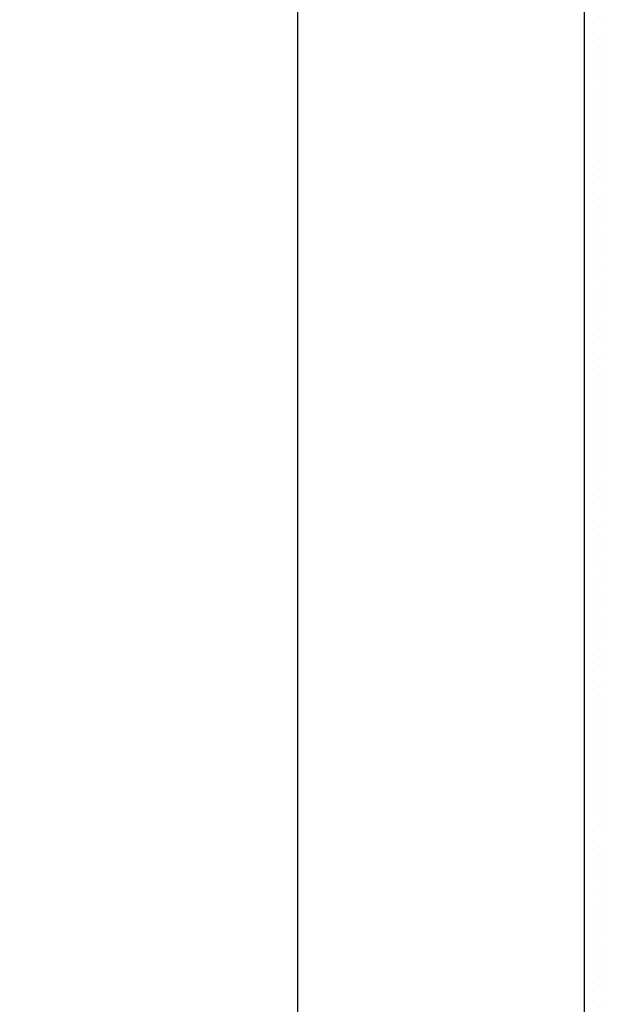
# Model space of a CAD drawing. Header units: metres. Extents: x 5.7 to 89.8, y 4 to 63.5.
# Tile 185 of 256: x 30.1 to 30.8, y 47.6 to 48.7. Entities that reach past the tile are written whole.
import ezdxf

# ---------------------------------------------------------------- set-up
doc = ezdxf.new("R2010")
doc.units = ezdxf.units.M
doc.header["$MEASUREMENT"] = 0
doc.layers.add('PDF17_hatch-borshi', color=7, linetype='Continuous')
doc.layers.add('PDF17_wall', color=7, linetype='Continuous')

msp = doc.modelspace()

# ---------------------------------------------------------------- linework, layer by layer
at = {"layer": 'PDF17_hatch-borshi', "lineweight": 18}
for points in [[(30.7845, 48.6729), (30.7845, 48.6729)], [(30.7845, 48.6729), (30.7845, 48.6729)], [(30.7845, 48.6729), (30.7845, 48.6729)], [(30.7942, 48.6729), (30.7942, 48.6729)], [(30.7942, 48.6729), (30.7942, 48.6729)], [(30.7749, 48.6632), (30.7749, 48.6632)], [(30.7749, 48.6632), (30.7749, 48.6632)], [(30.7845, 48.6632), (30.7845, 48.6632)], [(30.7942, 48.6632), (30.7942, 48.6632)], [(30.7942, 48.6632), (30.7942, 48.6632)], [(30.7749, 48.6536), (30.7749, 48.6536)], [(30.7845, 48.6536), (30.7845, 48.6536)], [(30.7845, 48.6536), (30.7845, 48.6536)], [(30.7942, 48.6536), (30.7942, 48.6536)], [(30.7942, 48.6536), (30.7942, 48.6536)], [(30.7942, 48.6536), (30.7942, 48.6536)], [(30.7845, 48.644), (30.7845, 48.644)], [(30.7845, 48.644), (30.7845, 48.644)], [(30.7845, 48.644), (30.7845, 48.644)], [(30.7942, 48.644), (30.7942, 48.644)], [(30.7749, 48.6343), (30.7749, 48.6343)], [(30.7749, 48.6343), (30.7749, 48.6343)], [(30.7845, 48.6343), (30.7845, 48.6343)], [(30.7845, 48.6247), (30.7845, 48.6247)], [(30.7845, 48.6247), (30.7845, 48.6247)], [(30.7845, 48.6247), (30.7845, 48.6247)], [(30.7942, 48.6343), (30.7942, 48.6343)], [(30.7942, 48.6343), (30.7942, 48.6343)], [(30.7942, 48.6343), (30.7942, 48.6343)], [(30.7942, 48.6343), (30.7942, 48.6343)], [(30.7942, 48.6247), (30.7942, 48.6247)], [(30.7749, 48.6151), (30.7749, 48.6151)], [(30.7749, 48.6151), (30.7749, 48.6151)], [(30.7845, 48.6151), (30.7845, 48.6151)], [(30.7845, 48.6151), (30.7845, 48.6151)], [(30.7942, 48.6151), (30.7942, 48.6151)], [(30.7942, 48.6151), (30.7942, 48.6151)], [(30.7942, 48.6151), (30.7942, 48.6151)], [(30.7942, 48.6055), (30.7942, 48.6055)], [(30.7942, 48.6055), (30.7942, 48.6055)], [(30.7942, 48.6055), (30.7942, 48.6055)], [(30.7749, 48.5958), (30.7749, 48.5958)], [(30.7845, 48.5958), (30.7845, 48.5958)], [(30.7845, 48.5958), (30.7845, 48.5958)], [(30.7942, 48.5958), (30.7942, 48.5958)], [(30.7942, 48.5958), (30.7942, 48.5958)], [(30.7749, 48.5862), (30.7749, 48.5862)], [(30.7749, 48.5862), (30.7749, 48.5862)], [(30.7845, 48.5862), (30.7845, 48.5862)], [(30.7845, 48.5862), (30.7845, 48.5862)], [(30.7942, 48.5862), (30.7942, 48.5862)], [(30.7942, 48.5862), (30.7942, 48.5862)], [(30.7749, 48.5766), (30.7749, 48.5766)], [(30.7845, 48.5766), (30.7845, 48.5766)], [(30.7942, 48.5766), (30.7942, 48.5766)], [(30.7749, 48.5669), (30.7749, 48.5669)], [(30.7749, 48.5669), (30.7749, 48.5669)], [(30.7749, 48.5669), (30.7749, 48.5669)], [(30.7845, 48.5669), (30.7845, 48.5669)], [(30.7845, 48.5573), (30.7845, 48.5573)], [(30.7845, 48.5573), (30.7845, 48.5573)], [(30.7845, 48.5573), (30.7845, 48.5573)], [(30.7942, 48.5669), (30.7942, 48.5669)], [(30.7942, 48.5669), (30.7942, 48.5669)], [(30.7942, 48.5669), (30.7942, 48.5669)], [(30.7942, 48.5573), (30.7942, 48.5573)], [(30.7749, 48.5477), (30.7749, 48.5477)], [(30.7749, 48.5477), (30.7749, 48.5477)], [(30.7845, 48.5477), (30.7845, 48.5477)], [(30.7845, 48.5477), (30.7845, 48.5477)], [(30.7942, 48.5477), (30.7942, 48.5477)], [(30.7942, 48.5477), (30.7942, 48.5477)], [(30.7942, 48.5477), (30.7942, 48.5477)], [(30.7749, 48.538), (30.7749, 48.538)], [(30.7749, 48.538), (30.7749, 48.538)], [(30.7845, 48.538), (30.7845, 48.538)], [(30.7942, 48.538), (30.7942, 48.538)], [(30.7942, 48.538), (30.7942, 48.538)], [(30.7749, 48.5284), (30.7749, 48.5284)], [(30.7749, 48.5284), (30.7749, 48.5284)], [(30.7845, 48.5284), (30.7845, 48.5284)], [(30.7845, 48.5284), (30.7845, 48.5284)], [(30.7942, 48.5284), (30.7942, 48.5284)], [(30.7749, 48.5188), (30.7749, 48.5188)], [(30.7749, 48.5188), (30.7749, 48.5188)], [(30.7845, 48.5188), (30.7845, 48.5188)], [(30.7942, 48.5188), (30.7942, 48.5188)], [(30.7942, 48.5188), (30.7942, 48.5188)], [(30.7942, 48.5188), (30.7942, 48.5188)], [(30.7749, 48.5091), (30.7749, 48.5091)], [(30.7845, 48.5091), (30.7845, 48.5091)], [(30.7845, 48.5091), (30.7845, 48.5091)], [(30.7942, 48.5091), (30.7942, 48.5091)], [(30.7749, 48.4995), (30.7749, 48.4995)], [(30.7749, 48.4995), (30.7749, 48.4995)], [(30.7749, 48.4995), (30.7749, 48.4995)], [(30.7749, 48.4899), (30.7749, 48.4899)], [(30.7749, 48.4899), (30.7749, 48.4899)], [(30.7845, 48.4995), (30.7845, 48.4995)], [(30.7845, 48.4899), (30.7845, 48.4899)], [(30.7845, 48.4899), (30.7845, 48.4899)], [(30.7942, 48.4995), (30.7942, 48.4995)], [(30.7942, 48.4995), (30.7942, 48.4995)], [(30.7942, 48.4899), (30.7942, 48.4899)], [(30.7942, 48.4899), (30.7942, 48.4899)], [(30.7749, 48.4803), (30.7749, 48.4803)], [(30.7845, 48.4803), (30.7845, 48.4803)], [(30.7845, 48.4803), (30.7845, 48.4803)], [(30.7942, 48.4803), (30.7942, 48.4803)], [(30.7942, 48.4803), (30.7942, 48.4803)], [(30.7749, 48.4706), (30.7749, 48.4706)], [(30.7749, 48.4706), (30.7749, 48.4706)], [(30.7845, 48.4706), (30.7845, 48.4706)], [(30.7942, 48.4706), (30.7942, 48.4706)], [(30.7749, 48.461), (30.7749, 48.461)], [(30.7845, 48.461), (30.7845, 48.461)], [(30.7845, 48.461), (30.7845, 48.461)], [(30.7845, 48.461), (30.7845, 48.461)], [(30.7942, 48.461), (30.7942, 48.461)], [(30.7942, 48.461), (30.7942, 48.461)], [(30.7749, 48.4514), (30.7749, 48.4514)], [(30.7749, 48.4514), (30.7749, 48.4514)], [(30.7845, 48.4514), (30.7845, 48.4514)], [(30.7942, 48.4514), (30.7942, 48.4514)], [(30.7942, 48.4514), (30.7942, 48.4514)], [(30.7749, 48.4417), (30.7749, 48.4417)], [(30.7749, 48.4417), (30.7749, 48.4417)], [(30.7749, 48.4321), (30.7749, 48.4321)], [(30.7845, 48.4417), (30.7845, 48.4417)], [(30.7845, 48.4321), (30.7845, 48.4321)], [(30.7845, 48.4321), (30.7845, 48.4321)], [(30.7845, 48.4321), (30.7845, 48.4321)], [(30.7942, 48.4321), (30.7942, 48.4321)], [(30.7942, 48.4321), (30.7942, 48.4321)], [(30.7749, 48.4225), (30.7749, 48.4225)], [(30.7749, 48.4225), (30.7749, 48.4225)], [(30.7845, 48.4225), (30.7845, 48.4225)], [(30.7942, 48.4225), (30.7942, 48.4225)], [(30.7749, 48.4128), (30.7749, 48.4128)], [(30.7845, 48.4128), (30.7845, 48.4128)], [(30.7942, 48.4128), (30.7942, 48.4128)], [(30.7942, 48.4128), (30.7942, 48.4128)], [(30.7749, 48.4032), (30.7749, 48.4032)], [(30.7749, 48.4032), (30.7749, 48.4032)], [(30.7749, 48.4032), (30.7749, 48.4032)], [(30.7845, 48.4032), (30.7845, 48.4032)], [(30.7845, 48.4032), (30.7845, 48.4032)], [(30.7845, 48.3936), (30.7845, 48.3936)], [(30.7942, 48.3936), (30.7942, 48.3936)], [(30.7942, 48.3936), (30.7942, 48.3936)], [(30.7942, 48.3936), (30.7942, 48.3936)], [(30.7942, 48.3936), (30.7942, 48.3936)], [(30.7749, 48.3839), (30.7749, 48.3839)], [(30.7749, 48.3839), (30.7749, 48.3839)], [(30.7845, 48.3839), (30.7845, 48.3839)], [(30.7749, 48.3743), (30.7749, 48.3743)], [(30.7749, 48.3743), (30.7749, 48.3743)], [(30.7749, 48.3743), (30.7749, 48.3743)], [(30.7845, 48.3647), (30.7845, 48.3647)], [(30.7845, 48.3647), (30.7845, 48.3647)], [(30.7942, 48.3743), (30.7942, 48.3743)], [(30.7942, 48.3647), (30.7942, 48.3647)], [(30.7942, 48.3647), (30.7942, 48.3647)], [(30.7942, 48.3647), (30.7942, 48.3647)], [(30.7749, 48.355), (30.7749, 48.355)], [(30.7845, 48.355), (30.7845, 48.355)], [(30.7942, 48.355), (30.7942, 48.355)], [(30.7749, 48.3454), (30.7749, 48.3454)], [(30.7749, 48.3454), (30.7749, 48.3454)], [(30.7749, 48.3454), (30.7749, 48.3454)], [(30.7845, 48.3454), (30.7845, 48.3454)], [(30.7942, 48.3454), (30.7942, 48.3454)], [(30.7942, 48.3454), (30.7942, 48.3454)], [(30.7942, 48.3454), (30.7942, 48.3454)], [(30.7845, 48.3358), (30.7845, 48.3358)], [(30.7845, 48.3358), (30.7845, 48.3358)], [(30.7845, 48.3358), (30.7845, 48.3358)], [(30.7749, 48.3262), (30.7749, 48.3262)], [(30.7749, 48.3262), (30.7749, 48.3262)], [(30.7845, 48.3262), (30.7845, 48.3262)], [(30.7942, 48.3262), (30.7942, 48.3262)], [(30.7942, 48.3262), (30.7942, 48.3262)], [(30.7942, 48.3262), (30.7942, 48.3262)], [(30.7749, 48.3165), (30.7749, 48.3165)], [(30.7845, 48.3165), (30.7845, 48.3165)], [(30.7845, 48.3165), (30.7845, 48.3165)], [(30.7942, 48.3165), (30.7942, 48.3165)], [(30.7749, 48.3069), (30.7749, 48.3069)], [(30.7845, 48.3069), (30.7845, 48.3069)], [(30.7845, 48.3069), (30.7845, 48.3069)], [(30.7845, 48.2973), (30.7845, 48.2973)], [(30.7845, 48.2973), (30.7845, 48.2973)], [(30.7942, 48.3069), (30.7942, 48.3069)], [(30.7942, 48.2973), (30.7942, 48.2973)], [(30.7942, 48.2973), (30.7942, 48.2973)], [(30.7942, 48.2973), (30.7942, 48.2973)], [(30.7749, 48.2876), (30.7749, 48.2876)], [(30.7845, 48.2876), (30.7845, 48.2876)], [(30.7749, 48.278), (30.7749, 48.278)], [(30.7749, 48.278), (30.7749, 48.278)], [(30.7845, 48.278), (30.7845, 48.278)], [(30.7942, 48.278), (30.7942, 48.278)], [(30.7942, 48.278), (30.7942, 48.278)], [(30.7942, 48.278), (30.7942, 48.278)], [(30.7845, 48.2684), (30.7845, 48.2684)], [(30.7845, 48.2684), (30.7845, 48.2684)], [(30.7845, 48.2684), (30.7845, 48.2684)], [(30.7942, 48.2684), (30.7942, 48.2684)], [(30.7749, 48.2587), (30.7749, 48.2587)], [(30.7749, 48.2587), (30.7749, 48.2587)], [(30.7749, 48.2587), (30.7749, 48.2587)], [(30.7845, 48.2587), (30.7845, 48.2587)], [(30.7942, 48.2587), (30.7942, 48.2587)], [(30.7942, 48.2587), (30.7942, 48.2587)], [(30.7942, 48.2587), (30.7942, 48.2587)], [(30.7942, 48.2587), (30.7942, 48.2587)], [(30.7749, 48.2491), (30.7749, 48.2491)], [(30.7749, 48.2491), (30.7749, 48.2491)], [(30.7845, 48.2491), (30.7845, 48.2491)], [(30.7845, 48.2491), (30.7845, 48.2491)], [(30.7942, 48.2491), (30.7942, 48.2491)], [(30.7749, 48.2395), (30.7749, 48.2395)], [(30.7749, 48.2298), (30.7749, 48.2298)], [(30.7845, 48.2395), (30.7845, 48.2395)], [(30.7845, 48.2395), (30.7845, 48.2395)], [(30.7845, 48.2298), (30.7845, 48.2298)], [(30.7845, 48.2298), (30.7845, 48.2298)], [(30.7942, 48.2395), (30.7942, 48.2395)], [(30.7942, 48.2298), (30.7942, 48.2298)], [(30.7942, 48.2298), (30.7942, 48.2298)], [(30.7749, 48.2202), (30.7749, 48.2202)], [(30.7845, 48.2202), (30.7845, 48.2202)], [(30.7942, 48.2202), (30.7942, 48.2202)], [(30.7749, 48.2106), (30.7749, 48.2106)], [(30.7749, 48.2106), (30.7749, 48.2106)], [(30.7845, 48.2106), (30.7845, 48.2106)], [(30.7845, 48.2106), (30.7845, 48.2106)], [(30.7942, 48.2106), (30.7942, 48.2106)], [(30.7942, 48.2106), (30.7942, 48.2106)], [(30.7749, 48.2009), (30.7749, 48.2009)], [(30.7845, 48.2009), (30.7845, 48.2009)], [(30.7942, 48.2009), (30.7942, 48.2009)], [(30.7749, 48.1913), (30.7749, 48.1913)], [(30.7749, 48.1913), (30.7749, 48.1913)], [(30.7749, 48.1913), (30.7749, 48.1913)], [(30.7845, 48.1913), (30.7845, 48.1913)], [(30.7845, 48.1913), (30.7845, 48.1913)], [(30.7942, 48.1913), (30.7942, 48.1913)], [(30.7942, 48.1913), (30.7942, 48.1913)], [(30.7942, 48.1913), (30.7942, 48.1913)], [(30.7749, 48.1817), (30.7749, 48.1817)], [(30.7845, 48.1817), (30.7845, 48.1817)], [(30.7845, 48.1817), (30.7845, 48.1817)], [(30.7942, 48.1817), (30.7942, 48.1817)], [(30.7749, 48.1721), (30.7749, 48.1721)], [(30.7749, 48.1624), (30.7749, 48.1624)], [(30.7749, 48.1624), (30.7749, 48.1624)], [(30.7845, 48.1721), (30.7845, 48.1721)], [(30.7845, 48.1721), (30.7845, 48.1721)], [(30.7845, 48.1624), (30.7845, 48.1624)], [(30.7845, 48.1624), (30.7845, 48.1624)], [(30.7942, 48.1721), (30.7942, 48.1721)], [(30.7942, 48.1721), (30.7942, 48.1721)], [(30.7942, 48.1624), (30.7942, 48.1624)], [(30.7749, 48.1528), (30.7749, 48.1528)], [(30.7845, 48.1528), (30.7845, 48.1528)], [(30.7845, 48.1528), (30.7845, 48.1528)], [(30.7749, 48.1432), (30.7749, 48.1432)], [(30.7749, 48.1432), (30.7749, 48.1432)], [(30.7845, 48.1432), (30.7845, 48.1432)], [(30.7942, 48.1432), (30.7942, 48.1432)], [(30.7942, 48.1432), (30.7942, 48.1432)], [(30.7942, 48.1432), (30.7942, 48.1432)], [(30.7942, 48.1432), (30.7942, 48.1432)], [(30.7749, 48.1335), (30.7749, 48.1335)], [(30.7749, 48.1335), (30.7749, 48.1335)], [(30.7845, 48.1335), (30.7845, 48.1335)], [(30.7942, 48.1335), (30.7942, 48.1335)], [(30.7942, 48.1335), (30.7942, 48.1335)], [(30.7749, 48.1239), (30.7749, 48.1239)], [(30.7749, 48.1239), (30.7749, 48.1239)], [(30.7845, 48.1239), (30.7845, 48.1239)], [(30.7845, 48.1239), (30.7845, 48.1239)], [(30.7845, 48.1239), (30.7845, 48.1239)], [(30.7845, 48.1239), (30.7845, 48.1239)], [(30.7942, 48.1239), (30.7942, 48.1239)], [(30.7942, 48.1239), (30.7942, 48.1239)], [(30.7749, 48.1143), (30.7749, 48.1143)], [(30.7749, 48.1143), (30.7749, 48.1143)], [(30.7942, 48.1143), (30.7942, 48.1143)], [(30.7749, 48.095), (30.7749, 48.095)], [(30.7749, 48.095), (30.7749, 48.095)], [(30.7749, 48.095), (30.7749, 48.095)], [(30.7845, 48.1046), (30.7845, 48.1046)], [(30.7845, 48.1046), (30.7845, 48.1046)], [(30.7845, 48.095), (30.7845, 48.095)], [(30.7845, 48.095), (30.7845, 48.095)], [(30.7942, 48.1046), (30.7942, 48.1046)], [(30.7942, 48.1046), (30.7942, 48.1046)], [(30.7749, 48.0854), (30.7749, 48.0854)], [(30.7845, 48.0854), (30.7845, 48.0854)], [(30.7845, 48.0854), (30.7845, 48.0854)], [(30.7942, 48.0854), (30.7942, 48.0854)], [(30.7749, 48.0757), (30.7749, 48.0757)], [(30.7749, 48.0757), (30.7749, 48.0757)], [(30.7845, 48.0757), (30.7845, 48.0757)], [(30.7845, 48.0757), (30.7845, 48.0757)], [(30.7942, 48.0757), (30.7942, 48.0757)], [(30.7942, 48.0757), (30.7942, 48.0757)], [(30.7749, 48.0661), (30.7749, 48.0661)], [(30.7749, 48.0661), (30.7749, 48.0661)], [(30.7845, 48.0661), (30.7845, 48.0661)], [(30.7749, 48.0565), (30.7749, 48.0565)], [(30.7845, 48.0565), (30.7845, 48.0565)], [(30.7845, 48.0565), (30.7845, 48.0565)], [(30.7845, 48.0565), (30.7845, 48.0565)], [(30.7845, 48.0565), (30.7845, 48.0565)], [(30.7942, 48.0565), (30.7942, 48.0565)], [(30.7749, 48.0468), (30.7749, 48.0468)], [(30.7942, 48.0468), (30.7942, 48.0468)], [(30.7749, 48.0372), (30.7749, 48.0372)], [(30.7749, 48.0276), (30.7749, 48.0276)], [(30.7749, 48.0276), (30.7749, 48.0276)], [(30.7749, 48.0276), (30.7749, 48.0276)], [(30.7845, 48.0372), (30.7845, 48.0372)], [(30.7845, 48.0372), (30.7845, 48.0372)], [(30.7845, 48.0276), (30.7845, 48.0276)], [(30.7942, 48.0372), (30.7942, 48.0372)], [(30.7942, 48.0372), (30.7942, 48.0372)], [(30.7942, 48.0372), (30.7942, 48.0372)], [(30.7845, 48.018), (30.7845, 48.018)], [(30.7942, 48.018), (30.7942, 48.018)], [(30.7942, 48.018), (30.7942, 48.018)], [(30.7942, 48.018), (30.7942, 48.018)], [(30.7749, 48.0083), (30.7749, 48.0083)], [(30.7845, 48.0083), (30.7845, 48.0083)], [(30.7845, 48.0083), (30.7845, 48.0083)], [(30.7942, 48.0083), (30.7942, 48.0083)], [(30.7942, 48.0083), (30.7942, 48.0083)], [(30.7749, 47.9987), (30.7749, 47.9987)], [(30.7749, 47.9987), (30.7749, 47.9987)], [(30.7845, 47.9987), (30.7845, 47.9987)], [(30.7749, 47.9891), (30.7749, 47.9891)], [(30.7845, 47.9891), (30.7845, 47.9891)], [(30.7845, 47.9891), (30.7845, 47.9891)], [(30.7942, 47.9891), (30.7942, 47.9891)], [(30.7942, 47.9891), (30.7942, 47.9891)], [(30.7942, 47.9891), (30.7942, 47.9891)], [(30.7845, 47.9794), (30.7845, 47.9794)], [(30.7845, 47.9794), (30.7845, 47.9794)], [(30.7942, 47.9794), (30.7942, 47.9794)], [(30.7749, 47.9698), (30.7749, 47.9698)], [(30.7749, 47.9602), (30.7749, 47.9602)], [(30.7845, 47.9698), (30.7845, 47.9698)], [(30.7845, 47.9698), (30.7845, 47.9698)], [(30.7845, 47.9602), (30.7845, 47.9602)], [(30.7845, 47.9602), (30.7845, 47.9602)], [(30.7942, 47.9698), (30.7942, 47.9698)], [(30.7942, 47.9698), (30.7942, 47.9698)], [(30.7942, 47.9698), (30.7942, 47.9698)], [(30.7845, 47.9505), (30.7845, 47.9505)], [(30.7845, 47.9505), (30.7845, 47.9505)], [(30.7942, 47.9505), (30.7942, 47.9505)], [(30.7942, 47.9505), (30.7942, 47.9505)], [(30.7942, 47.9505), (30.7942, 47.9505)], [(30.7749, 47.9409), (30.7749, 47.9409)], [(30.7749, 47.9409), (30.7749, 47.9409)], [(30.7749, 47.9409), (30.7749, 47.9409)], [(30.7845, 47.9409), (30.7845, 47.9409)], [(30.7942, 47.9409), (30.7942, 47.9409)], [(30.7942, 47.9409), (30.7942, 47.9409)], [(30.7749, 47.9313), (30.7749, 47.9313)], [(30.7845, 47.9313), (30.7845, 47.9313)], [(30.7845, 47.9313), (30.7845, 47.9313)], [(30.7942, 47.9313), (30.7942, 47.9313)], [(30.7749, 47.9216), (30.7749, 47.9216)], [(30.7845, 47.9216), (30.7845, 47.9216)], [(30.7845, 47.9216), (30.7845, 47.9216)], [(30.7942, 47.9216), (30.7942, 47.9216)], [(30.7942, 47.9216), (30.7942, 47.9216)], [(30.7749, 47.912), (30.7749, 47.912)], [(30.7845, 47.912), (30.7845, 47.912)], [(30.7749, 47.9024), (30.7749, 47.9024)], [(30.7749, 47.9024), (30.7749, 47.9024)], [(30.7749, 47.9024), (30.7749, 47.9024)], [(30.7749, 47.8927), (30.7749, 47.8927)], [(30.7845, 47.9024), (30.7845, 47.9024)], [(30.7845, 47.9024), (30.7845, 47.9024)], [(30.7845, 47.8927), (30.7845, 47.8927)], [(30.7845, 47.8927), (30.7845, 47.8927)], [(30.7845, 47.8927), (30.7845, 47.8927)], [(30.7942, 47.9024), (30.7942, 47.9024)], [(30.7942, 47.9024), (30.7942, 47.9024)], [(30.7942, 47.9024), (30.7942, 47.9024)], [(30.7942, 47.8927), (30.7942, 47.8927)], [(30.7942, 47.8927), (30.7942, 47.8927)], [(30.7749, 47.8831), (30.7749, 47.8831)], [(30.7845, 47.8831), (30.7845, 47.8831)], [(30.7845, 47.8831), (30.7845, 47.8831)], [(30.7942, 47.8831), (30.7942, 47.8831)], [(30.7942, 47.8831), (30.7942, 47.8831)], [(30.7749, 47.8735), (30.7749, 47.8735)], [(30.7749, 47.8735), (30.7749, 47.8735)], [(30.7749, 47.8735), (30.7749, 47.8735)], [(30.7845, 47.8735), (30.7845, 47.8735)], [(30.7942, 47.8735), (30.7942, 47.8735)], [(30.7942, 47.8735), (30.7942, 47.8735)], [(30.7845, 47.8639), (30.7845, 47.8639)], [(30.7845, 47.8639), (30.7845, 47.8639)], [(30.7845, 47.8639), (30.7845, 47.8639)], [(30.7942, 47.8639), (30.7942, 47.8639)], [(30.7749, 47.8542), (30.7749, 47.8542)], [(30.7749, 47.8542), (30.7749, 47.8542)], [(30.7749, 47.8542), (30.7749, 47.8542)], [(30.7845, 47.8542), (30.7845, 47.8542)], [(30.7942, 47.8542), (30.7942, 47.8542)], [(30.7942, 47.8542), (30.7942, 47.8542)], [(30.7942, 47.8542), (30.7942, 47.8542)], [(30.7749, 47.8446), (30.7749, 47.8446)], [(30.7749, 47.8446), (30.7749, 47.8446)], [(30.7749, 47.835), (30.7749, 47.835)], [(30.7749, 47.835), (30.7749, 47.835)], [(30.7845, 47.8446), (30.7845, 47.8446)], [(30.7845, 47.835), (30.7845, 47.835)], [(30.7845, 47.835), (30.7845, 47.835)], [(30.7845, 47.835), (30.7845, 47.835)], [(30.7845, 47.835), (30.7845, 47.835)], [(30.7942, 47.8446), (30.7942, 47.8446)], [(30.7942, 47.835), (30.7942, 47.835)], [(30.7942, 47.835), (30.7942, 47.835)], [(30.7749, 47.8253), (30.7749, 47.8253)], [(30.7749, 47.8253), (30.7749, 47.8253)], [(30.7845, 47.8253), (30.7845, 47.8253)], [(30.7942, 47.8253), (30.7942, 47.8253)], [(30.7942, 47.8253), (30.7942, 47.8253)], [(30.7749, 47.8157), (30.7749, 47.8157)], [(30.7845, 47.8157), (30.7845, 47.8157)], [(30.7942, 47.8157), (30.7942, 47.8157)], [(30.7942, 47.8157), (30.7942, 47.8157)], [(30.7749, 47.8061), (30.7749, 47.8061)], [(30.7749, 47.8061), (30.7749, 47.8061)], [(30.7845, 47.8061), (30.7845, 47.8061)], [(30.7845, 47.8061), (30.7845, 47.8061)], [(30.7845, 47.8061), (30.7845, 47.8061)], [(30.7942, 47.8061), (30.7942, 47.8061)], [(30.7749, 47.7964), (30.7749, 47.7964)], [(30.7845, 47.7964), (30.7845, 47.7964)], [(30.7942, 47.7964), (30.7942, 47.7964)], [(30.7749, 47.7868), (30.7749, 47.7868)], [(30.7749, 47.7868), (30.7749, 47.7868)], [(30.7845, 47.7868), (30.7845, 47.7868)], [(30.7942, 47.7868), (30.7942, 47.7868)], [(30.7942, 47.7868), (30.7942, 47.7868)], [(30.7942, 47.7868), (30.7942, 47.7868)], [(30.7749, 47.7772), (30.7749, 47.7772)], [(30.7749, 47.7772), (30.7749, 47.7772)], [(30.7749, 47.7675), (30.7749, 47.7675)], [(30.7845, 47.7772), (30.7845, 47.7772)], [(30.7845, 47.7675), (30.7845, 47.7675)], [(30.7845, 47.7675), (30.7845, 47.7675)], [(30.7845, 47.7675), (30.7845, 47.7675)], [(30.7845, 47.7675), (30.7845, 47.7675)], [(30.7942, 47.7772), (30.7942, 47.7772)], [(30.7942, 47.7675), (30.7942, 47.7675)], [(30.7942, 47.7675), (30.7942, 47.7675)], [(30.7942, 47.7675), (30.7942, 47.7675)], [(30.7749, 47.7579), (30.7749, 47.7579)], [(30.7749, 47.7579), (30.7749, 47.7579)], [(30.7942, 47.7579), (30.7942, 47.7579)], [(30.7942, 47.7579), (30.7942, 47.7579)], [(30.7749, 47.7483), (30.7749, 47.7483)], [(30.7845, 47.7483), (30.7845, 47.7483)], [(30.7845, 47.7483), (30.7845, 47.7483)], [(30.7845, 47.7483), (30.7845, 47.7483)], [(30.7942, 47.7483), (30.7942, 47.7483)], [(30.7749, 47.7386), (30.7749, 47.7386)], [(30.7749, 47.7386), (30.7749, 47.7386)], [(30.7749, 47.7386), (30.7749, 47.7386)], [(30.7845, 47.7386), (30.7845, 47.7386)], [(30.7845, 47.7386), (30.7845, 47.7386)], [(30.7845, 47.7386), (30.7845, 47.7386)], [(30.7845, 47.729), (30.7845, 47.729)], [(30.7942, 47.729), (30.7942, 47.729)], [(30.7942, 47.729), (30.7942, 47.729)], [(30.7749, 47.7194), (30.7749, 47.7194)], [(30.7749, 47.7194), (30.7749, 47.7194)], [(30.7749, 47.7194), (30.7749, 47.7194)], [(30.7845, 47.7194), (30.7845, 47.7194)], [(30.7845, 47.7194), (30.7845, 47.7194)], [(30.7845, 47.7194), (30.7845, 47.7194)], [(30.7942, 47.7194), (30.7942, 47.7194)], [(30.7942, 47.7194), (30.7942, 47.7194)], [(30.7749, 47.7098), (30.7749, 47.7098)], [(30.7749, 47.7098), (30.7749, 47.7098)], [(30.7749, 47.7001), (30.7749, 47.7001)], [(30.7845, 47.7098), (30.7845, 47.7098)], [(30.7845, 47.7001), (30.7845, 47.7001)], [(30.7942, 47.7098), (30.7942, 47.7098)], [(30.7942, 47.7001), (30.7942, 47.7001)], [(30.7942, 47.7001), (30.7942, 47.7001)], [(30.7942, 47.7001), (30.7942, 47.7001)], [(30.7942, 47.7001), (30.7942, 47.7001)], [(30.7749, 47.6905), (30.7749, 47.6905)], [(30.7749, 47.6905), (30.7749, 47.6905)], [(30.7942, 47.6905), (30.7942, 47.6905)], [(30.7845, 47.6809), (30.7845, 47.6809)], [(30.7845, 47.6809), (30.7845, 47.6809)], [(30.7845, 47.6809), (30.7845, 47.6809)], [(30.7942, 47.6809), (30.7942, 47.6809)], [(30.7942, 47.6809), (30.7942, 47.6809)], [(30.7749, 47.6712), (30.7749, 47.6712)], [(30.7749, 47.6712), (30.7749, 47.6712)], [(30.7749, 47.6712), (30.7749, 47.6712)], [(30.7942, 47.6712), (30.7942, 47.6712)], [(30.7942, 47.6712), (30.7942, 47.6712)], [(30.7749, 47.6616), (30.7749, 47.6616)], [(30.7845, 47.6616), (30.7845, 47.6616)], [(30.7942, 47.6616), (30.7942, 47.6616)], [(30.7749, 47.652), (30.7749, 47.652)], [(30.7845, 47.652), (30.7845, 47.652)], [(30.7845, 47.652), (30.7845, 47.652)], [(30.7845, 47.652), (30.7845, 47.652)], [(30.7845, 47.652), (30.7845, 47.652)], [(30.7942, 47.652), (30.7942, 47.652)], [(30.7942, 47.652), (30.7942, 47.652)], [(30.7749, 47.6327), (30.7749, 47.6327)], [(30.7749, 47.6327), (30.7749, 47.6327)], [(30.7845, 47.6423), (30.7845, 47.6423)], [(30.7845, 47.6327), (30.7845, 47.6327)], [(30.7845, 47.6327), (30.7845, 47.6327)], [(30.7942, 47.6423), (30.7942, 47.6423)], [(30.7942, 47.6423), (30.7942, 47.6423)], [(30.7942, 47.6327), (30.7942, 47.6327)], [(30.7942, 47.6327), (30.7942, 47.6327)], [(30.7749, 47.6231), (30.7749, 47.6231)], [(30.7845, 47.6231), (30.7845, 47.6231)], [(30.7845, 47.6231), (30.7845, 47.6231)], [(30.7845, 47.6134), (30.7845, 47.6134)], [(30.7942, 47.6134), (30.7942, 47.6134)], [(30.7942, 47.6134), (30.7942, 47.6134)], [(30.7942, 47.6134), (30.7942, 47.6134)], [(30.7942, 47.6134), (30.7942, 47.6134)], [(30.7749, 47.6038), (30.7749, 47.6038)], [(30.7845, 47.6038), (30.7845, 47.6038)], [(30.7845, 47.6038), (30.7845, 47.6038)], [(30.7942, 47.6038), (30.7942, 47.6038)], [(30.7749, 47.5942), (30.7749, 47.5942)], [(30.7845, 47.5942), (30.7845, 47.5942)], [(30.7942, 47.5942), (30.7942, 47.5942)], [(30.7749, 47.5845), (30.7749, 47.5845)], [(30.7845, 47.5845), (30.7845, 47.5845)], [(30.7845, 47.5845), (30.7845, 47.5845)], [(30.7942, 47.5845), (30.7942, 47.5845)], [(30.7942, 47.5845), (30.7942, 47.5845)], [(30.7942, 47.5845), (30.7942, 47.5845)], [(30.7749, 47.5653), (30.7749, 47.5653)], [(30.7749, 47.5653), (30.7749, 47.5653)], [(30.7749, 47.5653), (30.7749, 47.5653)], [(30.7845, 47.5749), (30.7845, 47.5749)], [(30.7845, 47.5749), (30.7845, 47.5749)], [(30.7845, 47.5653), (30.7845, 47.5653)], [(30.7845, 47.5653), (30.7845, 47.5653)], [(30.7942, 47.5749), (30.7942, 47.5749)], [(30.7942, 47.5653), (30.7942, 47.5653)], [(30.7942, 47.5653), (30.7942, 47.5653)], [(30.7845, 47.5557), (30.7845, 47.5557)], [(30.7845, 47.5557), (30.7845, 47.5557)], [(30.7942, 47.5557), (30.7942, 47.5557)]]:
    msp.add_lwpolyline(points, dxfattribs=at)
at = {"layer": 'PDF17_wall', "lineweight": 25}
msp.add_lwpolyline([(30.1296, 47.0645), (30.1296, 47.3919), (30.4474, 47.3919), (30.4474, 49.7516), (30.7749, 49.7516), (30.7749, 47.3919), (32.6145, 47.3919)], dxfattribs=at)

doc.saveas('drawing.dxf')
